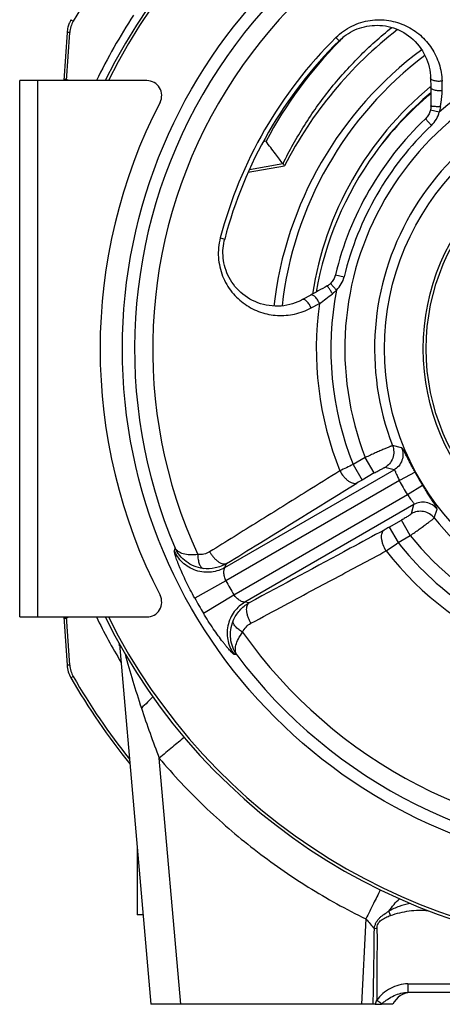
# Model space of a CAD drawing. Extents: x -3094 to 1181, y 8 to 2279.
# Tile 51 of 72: x -932 to -790, y 940 to 1270. Entities that reach past the tile are written whole.
import ezdxf

# ---------------------------------------------------------------- set-up
doc = ezdxf.new("R2010")
doc.units = 0
doc.header["$LTSCALE"] = 65.395
doc.layers.get('0').update_dxf_attribs({"linetype": 'CONTINUOUS'})

msp = doc.modelspace()

# ---------------------------------------------------------------- linework, layer by layer
at = {"color": 9, "linetype": 'CONTINUOUS'}
for p, q in [((-915.17, 1270.15), (-914.39, 1269.71)), ((-916.69, 1249.7), (-915.56, 1265.85)), ((-825.14, 1263.09), (-826.21, 1264.18)), ((-926.4, 1249.7), (-926.4, 1069.7)), ((-915.9, 1249.7), (-916.67, 1250.06)), ((-790.49, 1246.37), (-790.58, 1249.54)), ((-794.52, 1247.6), (-794.4, 1247.7)), ((-794.52, 1247.61), (-794.4, 1247.7)), ((-791.54, 1239.15), (-794.47, 1239.83)), ((-794.11, 1234.68), (-796.17, 1236.86)), ((-849.69, 1229.35), (-850.62, 1229.18)), ((-855.24, 1219.9), (-844.04, 1221.91)), ((-865.03, 1196.93), (-863.56, 1196.54)), ((-826.36, 1184.57), (-823.44, 1183.87)), ((-826.03, 1179.42), (-828.08, 1181.61)), ((-834.54, 1173.4), (-831.75, 1174.9)), ((-804.15, 1126.5), (-807.2, 1127.2)), ((-816.36, 1123.21), (-820.45, 1120.85)), ((-820.45, 1120.85), (-817.45, 1115.66)), ((-813.36, 1118.02), (-816.36, 1123.21)), ((-863.46, 1086.28), (-806.7, 1119.05)), ((-813.36, 1118.02), (-817.45, 1115.66)), ((-806.7, 1119.05), (-809.79, 1119.85)), ((-799.65, 1118.31), (-804.92, 1115.46)), ((-804.92, 1115.46), (-863.16, 1081.84)), ((-802.22, 1110.78), (-797.12, 1113.92)), ((-860.45, 1077.16), (-802.22, 1110.78)), ((-800, 1107.45), (-856.76, 1074.67)), ((-800.85, 1104.37), (-800, 1107.45)), ((-793.19, 1102.94), (-792.27, 1105.93)), ((-808.31, 1099.83), (-804.22, 1102.19)), ((-801.23, 1097), (-804.22, 1102.19)), ((-808.31, 1099.83), (-805.32, 1094.64)), ((-805.32, 1094.64), (-801.23, 1097)), ((-863.46, 1086.28), (-862.94, 1087.62)), ((-863.16, 1081.84), (-873.63, 1076.03)), ((-870.73, 1070.99), (-860.45, 1077.16)), ((-855.34, 1074.45), (-856.76, 1074.67)), ((-915.56, 1053.55), (-916.69, 1069.7)), ((-916.67, 1069.34), (-915.9, 1069.7)), ((-914.39, 1049.69), (-915.17, 1049.24)), ((-878.33, 939.7), (-885.55, 1022.3)), ((-816.13, 968.36), (-817.63, 939.7)), ((-802.04, 946.54), (-643.85, 946.54)), ((-802.04, 946.54), (-802.04, 943.7))]:
    msp.add_line(p, q, dxfattribs=at)
at = {"color": 6, "linetype": 'CONTINUOUS'}
for p, q in [((-916.47, 1265.87), (-917.6, 1249.7)), ((-855.67, 1218.95), (-843.44, 1221.1)), ((-917.6, 1069.7), (-916.47, 1053.52)), ((-898.91, 1060.62), (-888.33, 939.7)), ((-892.9, 991.85), (-892.9, 969.7)), ((-890.96, 969.7), (-892.9, 969.7)), ((-643.85, 943.7), (-802.04, 943.7)), ((-812.99, 939.7), (-888.33, 939.7)), ((-807.11, 939.7), (-810.95, 939.7))]:
    msp.add_line(p, q, dxfattribs=at)
at = {"color": 7, "linetype": 'CONTINUOUS'}
for p, q in [((-932.4, 1069.7), (-932.4, 1249.7)), ((-889.71, 1249.7), (-932.4, 1249.7)), ((-794.47, 1250.64), (-794.39, 1247.46)), ((-834.65, 1177.73), (-837.44, 1176.21)), ((-932.4, 1069.7), (-889.71, 1069.7))]:
    msp.add_line(p, q, dxfattribs=at)
at = {"color": 2, "linetype": 'CONTINUOUS'}
for p, q in [((-812.99, 939.7), (-810.95, 939.7)), ((-810.95, 939.7), (-810.79, 939.85))]:
    msp.add_line(p, q, dxfattribs=at)
at = {"color": 7, "linetype": 'CONTINUOUS'}
for points in [[(-825.14, 1263.09), (-824.64, 1263.56), (-824.03, 1264.1), (-823.39, 1264.61), (-822.72, 1265.09), (-822.03, 1265.55), (-821.32, 1265.97), (-820.59, 1266.36), (-819.84, 1266.71), (-819.07, 1267.04), (-818.28, 1267.33), (-817.47, 1267.58), (-816.64, 1267.79), (-815.8, 1267.97), (-814.95, 1268.11), (-814.08, 1268.21), (-813.21, 1268.26), (-812.32, 1268.27), (-811.43, 1268.24), (-810.53, 1268.16), (-809.62, 1268.04), (-808.72, 1267.87), (-807.82, 1267.65), (-806.93, 1267.38), (-806.04, 1267.07), (-805.16, 1266.7), (-804.3, 1266.29), (-803.45, 1265.83), (-802.63, 1265.32), (-801.83, 1264.76), (-801.05, 1264.16), (-800.31, 1263.51), (-799.6, 1262.82), (-798.92, 1262.09), (-798.29, 1261.32), (-797.7, 1260.52), (-797.15, 1259.68), (-796.65, 1258.82), (-796.2, 1257.94), (-795.81, 1257.03), (-795.46, 1256.11), (-795.16, 1255.18), (-794.92, 1254.25), (-794.73, 1253.31), (-794.59, 1252.37), (-794.51, 1251.43), (-794.47, 1250.64)], [(-794.39, 1247.46), (-794.38, 1246.9), (-794.37, 1246.15), (-794.35, 1245.37), (-794.34, 1244.56), (-794.33, 1243.71), (-794.32, 1242.84), (-794.32, 1241.94), (-794.31, 1241.19)], [(-794.47, 1239.83), (-794.53, 1239.6), (-794.64, 1239.24), (-794.77, 1238.89), (-794.93, 1238.55), (-795.1, 1238.22), (-795.3, 1237.9), (-795.52, 1237.59), (-795.75, 1237.3), (-796.01, 1237.02), (-796.17, 1236.86)], [(-794.31, 1241.19), (-794.31, 1241.07), (-794.32, 1240.81), (-794.35, 1240.53), (-794.38, 1240.25), (-794.44, 1239.97), (-794.47, 1239.83)], [(-837.44, 1176.21), (-838.16, 1175.84), (-839.01, 1175.45), (-839.89, 1175.1), (-840.8, 1174.8), (-841.74, 1174.54), (-842.69, 1174.33), (-843.66, 1174.17), (-844.64, 1174.06), (-845.63, 1174.01), (-846.63, 1174.01), (-847.62, 1174.07), (-848.61, 1174.18), (-849.59, 1174.35), (-850.56, 1174.56), (-851.52, 1174.84), (-852.45, 1175.16), (-853.36, 1175.53), (-854.24, 1175.94), (-855.1, 1176.4), (-855.92, 1176.9), (-856.71, 1177.45), (-857.46, 1178.02), (-858.18, 1178.63), (-858.86, 1179.28), (-859.5, 1179.95), (-860.1, 1180.64), (-860.65, 1181.36), (-861.17, 1182.1), (-861.64, 1182.86), (-862.08, 1183.64), (-862.47, 1184.42), (-862.81, 1185.22), (-863.12, 1186.03), (-863.39, 1186.85), (-863.61, 1187.67), (-863.8, 1188.5), (-863.94, 1189.33), (-864.05, 1190.16), (-864.11, 1190.99), (-864.14, 1191.82), (-864.13, 1192.64), (-864.08, 1193.46), (-864, 1194.28), (-863.87, 1195.09), (-863.72, 1195.89), (-863.56, 1196.54)], [(-826.36, 1184.57), (-826.42, 1184.34), (-826.53, 1183.98), (-826.67, 1183.63), (-826.83, 1183.29), (-827.01, 1182.96), (-827.2, 1182.64), (-827.42, 1182.34), (-827.66, 1182.05), (-827.91, 1181.77), (-828.08, 1181.61)], [(-829.18, 1180.8), (-829.84, 1180.42), (-830.63, 1179.98), (-831.39, 1179.55), (-832.12, 1179.13), (-832.83, 1178.74), (-833.51, 1178.36), (-834.17, 1178), (-834.65, 1177.73)], [(-828.08, 1181.61), (-828.19, 1181.51), (-828.41, 1181.32), (-828.64, 1181.15), (-828.86, 1180.99), (-829.09, 1180.85), (-829.18, 1180.8)]]:
    msp.add_lwpolyline(points, dxfattribs=at)
for radius in [175, 87]:
    msp.add_circle((-722.9, 1159.7), radius, dxfattribs=at)
at = {"color": 6, "linetype": 'CONTINUOUS'}
for radius in [74, 73]:
    msp.add_circle((-722.9, 1159.7), radius, dxfattribs=at)
at = {"color": 7, "linetype": 'CONTINUOUS'}
for centre, radius, start, end in [((-722.9, 1159.7), 202, 26.461, 153.539), ((-722.9, 1159.7), 201, 26.6027, 153.3972), ((-722.9, 1159.7), 145.41, 134.6784, 165.3216), ((-889.71, 1244.7), 5, 332.6478, 90), ((-725.4, 1159.7), 180, 152.6478, 207.3522), ((-722.9, 1159.7), 106.41, 133.5201, 166.4799), ((-889.71, 1074.7), 5, 270, 27.3522), ((-722.9, 1159.7), 202, 206.461, 333.539), ((-722.9, 1159.7), 201, 206.6027, 333.3972)]:
    msp.add_arc(centre, radius, start, end, dxfattribs=at)
at = {"color": 9, "linetype": 'CONTINUOUS'}
for centre, radius, start, end in [((-722.9, 1159.7), 170.93, 96.9421, 203.0579), ((-722.9, 1159.7), 164.85, 95.2438, 204.7562), ((-722.9, 1159.7), 220.84, 140.4389, 150.1231), ((-906.58, 1265.22), 9.01, 150.124, 175.9954), ((-722.9, 1159.7), 204.6, 146.832, 153.9024), ((-722.9, 1159.7), 146.93, 134.6783, 165.3217), ((-722.9, 1162.28), 143.43, 135.4019, 152.122), ((-722.87, 1162.25), 143.47, 134.5248, 135.4027), ((-722.9, 1159.7), 105, 98.2841, 130.8281), ((-722.89, 1160.49), 122.17, 126.9379, 173.6052), ((-722.9, 1159.7), 100.33, 98.6725, 201.3275), ((-722.89, 1160.84), 112.51, 129.5404, 171.1986), ((-722.9, 1159.7), 90.35, 98.9163, 201.0837), ((-722.9, 1160.7), 111, 130.0815, 144.4169), ((-800.29, 1241.2), 8.99, 313.5177, 346.798), ((-722.9, 1159.7), 103.41, 133.52, 166.48), ((-832.18, 1185.97), 8.99, 313.202, 346.4823), ((-950.49, 1340.21), 203.54, 305.6878, 307.2226), ((-722.9, 1159.7), 105, 169.1719, 201.7159), ((-722.9, 1159.7), 109.91, 172.0511, 201.8841), ((-679.97, 820.17), 331.88, 115.0418, 115.8918), ((-722.9, 1159.7), 87.2, 208.3372, 211.6628), ((-783.77, 1057.17), 67.49, 119.9331, 121.6226), ((-722.9, 1159.7), 93.19, 208.3372, 211.6628), ((-722.9, 1159.7), 90.35, 218.9163, 321.0837), ((-983.06, 1348.6), 309.98, 304.0782, 304.9882), ((-722.9, 1159.7), 105, 218.2841, 250.8281), ((-722.9, 1159.7), 100.33, 218.6725, 321.3275), ((-722.9, 1159.7), 109.91, 218.1156, 247.9489), ((-722.9, 1159.7), 160.42, 209.0341, 210.9659), ((-722.9, 1159.7), 172.4, 209.0341, 210.9659), ((-722.9, 1159.7), 204.6, 206.0978, 210.9372), ((-722.9, 1159.7), 164.85, 215.2438, 324.7562), ((-470.32, 1175.98), 442.9, 195.5393, 197.9978), ((-722.9, 1159.7), 170.93, 216.9421, 323.0579), ((-906.58, 1054.18), 9.01, 184.0079, 209.8736), ((-722.9, 1159.7), 220.84, 209.8768, 218.5758), ((-931.61, 923.92), 131.85, 20.2267, 20.8967), ((-3027.27, 987.3), 2214.07, 358.76798, 359.42512), ((-812.22, 909.22), 55.87, 90.2065, 91.1217)]:
    msp.add_arc(centre, radius, start, end, dxfattribs=at)
at = {"color": 6, "linetype": 'CONTINUOUS'}
for centre, radius, start, end in [((-906.5, 1265.17), 10, 155.2966, 157.8838), ((-906.5, 1265.17), 10, 165.647, 170.8233), ((-722.9, 1159.7), 135.28, 127.627, 153.0057), ((-722.9, 1159.7), 125, 126.5875, 173.4126), ((-724.18, 1160.61), 110.01, 129.6383, 143.9944), ((-722.9, 1159.7), 111.58, 144.004, 170.1769), ((-845.99, 1220.35), 2.5, 36.4213, 38.8551), ((-913.8, 1058.64), 15, 5.114, 7.763), ((-906.5, 1054.22), 10, 184, 209.8769), ((-722.9, 1159.7), 221.74, 209.8769, 218.9264), ((-800.78, 936.7), 7, 90, 154.6231)]:
    msp.add_arc(centre, radius, start, end, dxfattribs=at)
at = {"color": 2, "linetype": 'CONTINUOUS'}
for centre, radius, start, end in [((-906.5, 1265.17), 10, 150.1231, 155.2966), ((-906.5, 1265.17), 10, 170.8233, 176), ((-906.5, 1265.17), 10, 157.8838, 165.647), ((-773.99, 927.13), 40.98, 160.1557, 162.1393)]:
    msp.add_arc(centre, radius, start, end, dxfattribs=at)
at = {"color": 9, "linetype": 'CONTINUOUS'}
for points, knots in [([(-826.21, 1264.18), (-825.43, 1264.95), (-823.73, 1266.37), (-820.91, 1268.06), (-817.88, 1269.27), (-813.74, 1270.21), (-808.52, 1270.19), (-802.68, 1268.39), (-797.71, 1265.13), (-793.85, 1260.71), (-791.31, 1255.4), (-790.64, 1251.5), (-790.58, 1249.54)], [0, 0, 0, 0, 0.068086, 0.13577, 0.202705, 0.268645, 0.396721, 0.520422, 0.640812, 0.759519, 0.878508, 1, 1, 1, 1]), ([(-915.56, 1265.85), (-915.68, 1265.86), (-915.85, 1265.87), (-916.06, 1265.88), (-916.2, 1265.88), (-916.31, 1265.88), (-916.4, 1265.88), (-916.45, 1265.88), (-916.47, 1265.88), (-916.47, 1265.87), (-916.47, 1265.87)], [0, 0, 0, 0, 0.375222, 0.553029, 0.710187, 0.83694, 0.928127, 0.981163, 0.994325, 1, 1, 1, 1]), ([(-843.98, 1221.83), (-841.82, 1226.24), (-837.02, 1234.84), (-828.45, 1246.86), (-818.63, 1257.88), (-811.31, 1264.47), (-807.48, 1267.56)], [0, 0, 0, 0, 0.249948, 0.49993, 0.749948, 1, 1, 1, 1]), ([(-916.67, 1250.06), (-916.79, 1250.06), (-916.96, 1250.07), (-917.17, 1250.08), (-917.31, 1250.09), (-917.42, 1250.09), (-917.49, 1250.09), (-917.53, 1250.09), (-917.56, 1250.09), (-917.57, 1250.09), (-917.58, 1250.08), (-917.58, 1250.08)], [0, 0, 0, 0, 0.388433, 0.560844, 0.710741, 0.833048, 0.923647, 0.956077, 0.979583, 0.994058, 1, 1, 1, 1]), ([(-790.58, 1249.54), (-791.01, 1249.47), (-791.68, 1249.44), (-792.56, 1249.51), (-793.2, 1249.64), (-793.74, 1249.83), (-794.15, 1250.07), (-794.4, 1250.34), (-794.47, 1250.55), (-794.47, 1250.64)], [0, 0, 0, 0, 0.2972, 0.458641, 0.612927, 0.747827, 0.855754, 0.936974, 1, 1, 1, 1]), ([(-790.49, 1246.37), (-790.91, 1246.31), (-791.58, 1246.27), (-792.47, 1246.34), (-793.11, 1246.47), (-793.66, 1246.66), (-794.07, 1246.9), (-794.33, 1247.16), (-794.39, 1247.37), (-794.39, 1247.46)], [0, 0, 0, 0, 0.297148, 0.458922, 0.613611, 0.748787, 0.856701, 0.937563, 1, 1, 1, 1]), ([(-791.1, 1240.95), (-791.04, 1241.42), (-790.82, 1243.22), (-790.62, 1245.03), (-790.49, 1246.37)], [0, 0, 0, 0, 0.258097, 1, 1, 1, 1]), ([(-791.1, 1240.95), (-791.47, 1240.95), (-792.03, 1240.95), (-792.76, 1240.97), (-793.27, 1241), (-793.7, 1241.04), (-794.02, 1241.08), (-794.21, 1241.12), (-794.29, 1241.16), (-794.31, 1241.18), (-794.31, 1241.19)], [0, 0, 0, 0, 0.340898, 0.515562, 0.677332, 0.813509, 0.914245, 0.975026, 0.991116, 1, 1, 1, 1]), ([(-865.03, 1196.93), (-865.31, 1195.86), (-865.7, 1193.69), (-865.75, 1190.39), (-865.28, 1187.17), (-864.03, 1183.12), (-861.39, 1178.6), (-856.92, 1174.45), (-851.61, 1171.77), (-845.85, 1170.64), (-839.98, 1171.1), (-836.28, 1172.47), (-834.54, 1173.4)], [0, 0, 0, 0, 0.068087, 0.135771, 0.202708, 0.268649, 0.396727, 0.52043, 0.640822, 0.75953, 0.878515, 1, 1, 1, 1]), ([(-827.37, 1178.14), (-827.56, 1178.47), (-827.85, 1178.97), (-828.24, 1179.6), (-828.52, 1180.03), (-828.76, 1180.37), (-828.95, 1180.61), (-829.07, 1180.75), (-829.14, 1180.8), (-829.17, 1180.8), (-829.18, 1180.8)], [0, 0, 0, 0, 0.354539, 0.531837, 0.692548, 0.824704, 0.920293, 0.976666, 0.991565, 1, 1, 1, 1]), ([(-831.75, 1174.9), (-831.91, 1175.3), (-832.21, 1175.9), (-832.72, 1176.63), (-833.15, 1177.12), (-833.59, 1177.5), (-834, 1177.74), (-834.36, 1177.82), (-834.57, 1177.78), (-834.65, 1177.73)], [0, 0, 0, 0, 0.297148, 0.458922, 0.613611, 0.748787, 0.856701, 0.937563, 1, 1, 1, 1]), ([(-834.54, 1173.4), (-834.7, 1173.8), (-835, 1174.39), (-835.51, 1175.12), (-835.94, 1175.61), (-836.38, 1175.98), (-836.79, 1176.22), (-837.15, 1176.3), (-837.36, 1176.25), (-837.44, 1176.21)], [0, 0, 0, 0, 0.296784, 0.458124, 0.612422, 0.747433, 0.855513, 0.936869, 1, 1, 1, 1]), ([(-807.2, 1127.2), (-807.23, 1127.19), (-807.32, 1127.16), (-807.5, 1127.1), (-807.76, 1127), (-808.09, 1126.87), (-808.5, 1126.7), (-809.18, 1126.42), (-810.17, 1125.99), (-811.52, 1125.4), (-813.04, 1124.72), (-814.67, 1123.98), (-815.79, 1123.47), (-816.36, 1123.21)], [0, 0, 0, 0, 0.010209, 0.02917, 0.056768, 0.092769, 0.136858, 0.188643, 0.313379, 0.46252, 0.630738, 0.812041, 1, 1, 1, 1]), ([(-807.2, 1127.2), (-806.95, 1126.55), (-806.67, 1125.13), (-807.03, 1122.97), (-808.12, 1121.1), (-809.21, 1120.19), (-809.79, 1119.85)], [0, 0, 0, 0, 0.245694, 0.505115, 0.761725, 1, 1, 1, 1]), ([(-804.15, 1126.5), (-803.89, 1125.86), (-803.58, 1124.42), (-803.91, 1122.23), (-805, 1120.32), (-806.11, 1119.39), (-806.7, 1119.05)], [0, 0, 0, 0, 0.244539, 0.503861, 0.761053, 1, 1, 1, 1]), ([(-799.65, 1118.31), (-799.94, 1118.84), (-800.5, 1119.89), (-801.3, 1121.41), (-802.02, 1122.81), (-802.65, 1124.04), (-803.12, 1124.92), (-803.44, 1125.5), (-803.64, 1125.84), (-803.81, 1126.11), (-803.94, 1126.31), (-804.05, 1126.44), (-804.12, 1126.5), (-804.15, 1126.5)], [0, 0, 0, 0, 0.194583, 0.380787, 0.551087, 0.699311, 0.820808, 0.870475, 0.912355, 0.946253, 0.972056, 0.989812, 1, 1, 1, 1]), ([(-824.89, 1118.73), (-828.53, 1116.46), (-837.64, 1110.79), (-852.21, 1101.73), (-863.14, 1094.95), (-868.61, 1091.56)], [0, 0, 0, 0, 0.250202, 0.625218, 1, 1, 1, 1]), ([(-824.89, 1118.73), (-824.52, 1118.07), (-823.87, 1117.12), (-822.84, 1116.02), (-822.02, 1115.33), (-821.2, 1114.83), (-820.42, 1114.54), (-819.74, 1114.47), (-819.33, 1114.56), (-819.16, 1114.64)], [0, 0, 0, 0, 0.301462, 0.455025, 0.599634, 0.728173, 0.836689, 0.925687, 1, 1, 1, 1]), ([(-813.36, 1118.02), (-813.14, 1118.14), (-812.71, 1118.39), (-812.08, 1118.74), (-811.49, 1119.06), (-810.97, 1119.34), (-810.58, 1119.53), (-810.31, 1119.66), (-810.15, 1119.73), (-810.02, 1119.79), (-809.92, 1119.83), (-809.84, 1119.85), (-809.8, 1119.86), (-809.79, 1119.85)], [0, 0, 0, 0, 0.1882, 0.369664, 0.5379, 0.687, 0.811504, 0.863174, 0.907128, 0.942932, 0.970373, 0.989346, 1, 1, 1, 1]), ([(-806.7, 1119.05), (-806.66, 1119.06), (-806.58, 1119), (-806.5, 1118.9), (-806.39, 1118.73), (-806.24, 1118.43), (-806.04, 1117.98), (-805.81, 1117.43), (-805.44, 1116.58), (-805.14, 1115.92), (-804.92, 1115.46)], [0, 0, 0, 0, 0.032763, 0.059395, 0.09392, 0.186838, 0.309462, 0.457965, 0.626816, 1, 1, 1, 1]), ([(-862.94, 1087.62), (-859.3, 1089.87), (-844.7, 1098.88), (-830.11, 1107.89), (-819.16, 1114.64)], [0, 0, 0, 0, 0.249851, 1, 1, 1, 1]), ([(-792.27, 1105.93), (-792.26, 1105.96), (-792.28, 1106.05), (-792.33, 1106.2), (-792.44, 1106.42), (-792.59, 1106.7), (-792.79, 1107.04), (-793.13, 1107.61), (-793.66, 1108.46), (-794.4, 1109.61), (-795.25, 1110.94), (-796.17, 1112.4), (-796.8, 1113.41), (-797.12, 1113.92)], [0, 0, 0, 0, 0.010187, 0.027943, 0.053746, 0.087641, 0.12952, 0.179187, 0.300681, 0.448906, 0.619211, 0.805421, 1, 1, 1, 1]), ([(-802.22, 1110.78), (-801.93, 1110.36), (-801.51, 1109.77), (-800.95, 1109.03), (-800.6, 1108.55), (-800.31, 1108.16), (-800.12, 1107.88), (-800.03, 1107.69), (-799.98, 1107.58), (-799.97, 1107.48), (-800, 1107.45)], [0, 0, 0, 0, 0.373182, 0.542033, 0.690537, 0.813162, 0.90608, 0.940605, 0.967237, 1, 1, 1, 1]), ([(-792.27, 1105.93), (-792.7, 1106.48), (-793.79, 1107.46), (-795.85, 1108.27), (-798.05, 1108.28), (-799.41, 1107.78), (-800, 1107.45)], [0, 0, 0, 0, 0.244539, 0.503861, 0.761053, 1, 1, 1, 1]), ([(-800.85, 1104.37), (-800.85, 1104.35), (-800.88, 1104.32), (-800.93, 1104.27), (-801.02, 1104.2), (-801.14, 1104.11), (-801.28, 1104.01), (-801.52, 1103.84), (-801.89, 1103.6), (-802.39, 1103.29), (-802.96, 1102.94), (-803.58, 1102.57), (-804.01, 1102.32), (-804.22, 1102.19)], [0, 0, 0, 0, 0.010654, 0.029627, 0.057068, 0.092872, 0.136826, 0.188496, 0.313, 0.4621, 0.630336, 0.8118, 1, 1, 1, 1]), ([(-793.19, 1102.94), (-793.63, 1103.48), (-794.72, 1104.43), (-796.77, 1105.2), (-798.94, 1105.19), (-800.27, 1104.7), (-800.85, 1104.37)], [0, 0, 0, 0, 0.245694, 0.505115, 0.761725, 1, 1, 1, 1]), ([(-801.23, 1097), (-800.72, 1097.36), (-799.71, 1098.08), (-798.26, 1099.12), (-796.91, 1100.09), (-795.73, 1100.97), (-794.86, 1101.62), (-794.27, 1102.06), (-793.92, 1102.33), (-793.64, 1102.55), (-793.43, 1102.72), (-793.29, 1102.85), (-793.21, 1102.91), (-793.19, 1102.94)], [0, 0, 0, 0, 0.187959, 0.369262, 0.53748, 0.68662, 0.811357, 0.863142, 0.907231, 0.943232, 0.97083, 0.989791, 1, 1, 1, 1]), ([(-810.05, 1098.86), (-813.83, 1096.82), (-828.92, 1088.69), (-844.02, 1080.55), (-855.34, 1074.45)], [0, 0, 0, 0, 0.250179, 1, 1, 1, 1]), ([(-809.37, 1091.85), (-809.76, 1092.5), (-810.25, 1093.54), (-810.69, 1094.98), (-810.88, 1096.04), (-810.9, 1097), (-810.77, 1097.82), (-810.49, 1098.45), (-810.2, 1098.75), (-810.05, 1098.86)], [0, 0, 0, 0, 0.301462, 0.455026, 0.599635, 0.728173, 0.836689, 0.925687, 1, 1, 1, 1]), ([(-808.31, 1099.83), (-808.46, 1099.75), (-809.04, 1099.42), (-809.62, 1099.09), (-810.05, 1098.86)], [0, 0, 0, 0, 0.260325, 1, 1, 1, 1]), ([(-873.63, 1076.03), (-874.14, 1076.94), (-875.12, 1078.77), (-876.48, 1081.47), (-877.68, 1084.05), (-878.55, 1086.08), (-879.15, 1087.56), (-879.52, 1088.54), (-879.84, 1089.42), (-880.09, 1090.18), (-880.28, 1090.81), (-880.41, 1091.31), (-880.47, 1091.64), (-880.47, 1091.83), (-880.47, 1091.89), (-880.46, 1091.92)], [0, 0, 0, 0, 0.181442, 0.357516, 0.522843, 0.671939, 0.738674, 0.799262, 0.853041, 0.899357, 0.937613, 0.967307, 0.988081, 0.99511, 1, 1, 1, 1]), ([(-863.46, 1086.28), (-864.13, 1085.89), (-865.6, 1085.23), (-868.03, 1084.68), (-870.64, 1084.65), (-873.25, 1085.21), (-875.68, 1086.33), (-877.75, 1087.91), (-879.37, 1089.8), (-880.15, 1091.21), (-880.46, 1091.92)], [0, 0, 0, 0, 0.115112, 0.238282, 0.367488, 0.499947, 0.632415, 0.761647, 0.884851, 1, 1, 1, 1]), ([(-872.6, 1090.67), (-873.48, 1090.55), (-875.13, 1090.45), (-877.09, 1090.72), (-878.36, 1091.18), (-879.13, 1091.61), (-879.74, 1092.12), (-880.05, 1092.54), (-880.17, 1092.75)], [0, 0, 0, 0, 0.324471, 0.594828, 0.710731, 0.815309, 0.910707, 1, 1, 1, 1]), ([(-870.83, 1085.99), (-871.86, 1086.13), (-873.87, 1086.66), (-876.55, 1088.15), (-878.72, 1090.21), (-879.77, 1091.88), (-880.17, 1092.75)], [0, 0, 0, 0, 0.260715, 0.513447, 0.759139, 1, 1, 1, 1]), ([(-868.61, 1091.56), (-869.19, 1091.2), (-870.5, 1090.66), (-871.91, 1090.58), (-872.6, 1090.67)], [0, 0, 0, 0, 0.49892, 1, 1, 1, 1]), ([(-872.6, 1090.67), (-872.59, 1090.11), (-872.54, 1089.29), (-872.34, 1088.25), (-872.13, 1087.56), (-871.87, 1086.97), (-871.49, 1086.4), (-871.1, 1086.08), (-870.83, 1085.99)], [0, 0, 0, 0, 0.31798, 0.46841, 0.606802, 0.729507, 0.835239, 1, 1, 1, 1]), ([(-868.61, 1091.56), (-868.43, 1091.25), (-868.02, 1090.62), (-867.34, 1089.73), (-866.69, 1089.06), (-866.13, 1088.58), (-865.6, 1088.18), (-864.95, 1087.79), (-864.19, 1087.51), (-863.51, 1087.45), (-863.11, 1087.54), (-862.94, 1087.62)], [0, 0, 0, 0, 0.148258, 0.302483, 0.455436, 0.52898, 0.599304, 0.7272, 0.835543, 0.924915, 1, 1, 1, 1]), ([(-854.76, 1067.57), (-850.98, 1069.6), (-841.53, 1074.66), (-826.41, 1082.76), (-815.05, 1088.82), (-809.37, 1091.85)], [0, 0, 0, 0, 0.249834, 0.624761, 1, 1, 1, 1]), ([(-862.94, 1087.62), (-864.11, 1086.93), (-866.7, 1085.91), (-869.48, 1085.81), (-870.83, 1085.99)], [0, 0, 0, 0, 0.499441, 1, 1, 1, 1]), ([(-863.16, 1081.84), (-863.38, 1082.29), (-863.7, 1083.2), (-863.84, 1084.35), (-863.81, 1085.17), (-863.74, 1085.66), (-863.63, 1086.03), (-863.53, 1086.22), (-863.46, 1086.28)], [0, 0, 0, 0, 0.323758, 0.622763, 0.751813, 0.860311, 0.943587, 1, 1, 1, 1]), ([(-856.76, 1074.67), (-857.43, 1074.29), (-858.74, 1073.34), (-860.43, 1071.52), (-861.76, 1069.27), (-862.58, 1066.73), (-862.83, 1064.07), (-862.49, 1061.48), (-861.66, 1059.14), (-860.83, 1057.76), (-860.37, 1057.13)], [0, 0, 0, 0, 0.115113, 0.238282, 0.367488, 0.499947, 0.632415, 0.761647, 0.884851, 1, 1, 1, 1]), ([(-860.69, 1068.44), (-860.18, 1069.7), (-858.7, 1072.06), (-856.53, 1073.79), (-855.34, 1074.45)], [0, 0, 0, 0, 0.50056, 1, 1, 1, 1]), ([(-856.76, 1074.67), (-856.84, 1074.65), (-857.07, 1074.65), (-857.44, 1074.74), (-857.9, 1074.92), (-858.62, 1075.31), (-859.55, 1076.01), (-860.18, 1076.74), (-860.45, 1077.16)], [0, 0, 0, 0, 0.056408, 0.139674, 0.248156, 0.377194, 0.676212, 1, 1, 1, 1]), ([(-854.76, 1067.57), (-854.94, 1067.89), (-855.29, 1068.56), (-855.71, 1069.6), (-855.97, 1070.5), (-856.11, 1071.22), (-856.19, 1071.88), (-856.2, 1072.64), (-856.06, 1073.43), (-855.77, 1074.05), (-855.49, 1074.35), (-855.34, 1074.45)], [0, 0, 0, 0, 0.149008, 0.303793, 0.45702, 0.530582, 0.60085, 0.728455, 0.836376, 0.925314, 1, 1, 1, 1]), ([(-860.37, 1057.13), (-860.4, 1057.14), (-860.46, 1057.17), (-860.62, 1057.27), (-860.88, 1057.49), (-861.25, 1057.84), (-861.7, 1058.33), (-862.23, 1058.92), (-862.83, 1059.63), (-863.49, 1060.45), (-864.48, 1061.71), (-865.8, 1063.48), (-867.43, 1065.8), (-869.1, 1068.33), (-870.19, 1070.09), (-870.73, 1070.99)], [0, 0, 0, 0, 0.00489, 0.011919, 0.032692, 0.062383, 0.100639, 0.146951, 0.200725, 0.261318, 0.328049, 0.477148, 0.642481, 0.818562, 1, 1, 1, 1]), ([(-917.58, 1069.31), (-917.58, 1069.31), (-917.57, 1069.31), (-917.56, 1069.31), (-917.53, 1069.3), (-917.49, 1069.3), (-917.42, 1069.3), (-917.31, 1069.31), (-917.17, 1069.31), (-916.96, 1069.32), (-916.79, 1069.33), (-916.67, 1069.34)], [0, 0, 0, 0, 0.005941, 0.020414, 0.043915, 0.076337, 0.166914, 0.289205, 0.4391, 0.611526, 1, 1, 1, 1]), ([(-859.51, 1056.97), (-860.07, 1057.75), (-860.99, 1059.5), (-861.68, 1062.4), (-861.64, 1065.47), (-861.09, 1067.47), (-860.69, 1068.44)], [0, 0, 0, 0, 0.240856, 0.486551, 0.739287, 1, 1, 1, 1]), ([(-857.53, 1064.57), (-857.99, 1064.84), (-858.65, 1065.28), (-859.44, 1065.95), (-859.94, 1066.47), (-860.33, 1067), (-860.66, 1067.62), (-860.76, 1068.14), (-860.69, 1068.44)], [0, 0, 0, 0, 0.305539, 0.453769, 0.592574, 0.717844, 0.827318, 1, 1, 1, 1]), ([(-857.53, 1064.57), (-857.26, 1065.21), (-856.49, 1066.39), (-855.37, 1067.25), (-854.76, 1067.57)], [0, 0, 0, 0, 0.50108, 1, 1, 1, 1]), ([(-859.51, 1056.97), (-859.64, 1057.18), (-859.84, 1057.65), (-859.98, 1058.44), (-859.97, 1059.32), (-859.73, 1060.65), (-858.98, 1062.49), (-858.07, 1063.86), (-857.53, 1064.57)], [0, 0, 0, 0, 0.089293, 0.184691, 0.289269, 0.405172, 0.675529, 1, 1, 1, 1]), ([(-915.56, 1053.55), (-915.68, 1053.54), (-915.84, 1053.53), (-916.06, 1053.52), (-916.2, 1053.51), (-916.31, 1053.51), (-916.4, 1053.51), (-916.45, 1053.52), (-916.47, 1053.52), (-916.47, 1053.52), (-916.47, 1053.52)], [0, 0, 0, 0, 0.375003, 0.552807, 0.710013, 0.836832, 0.928078, 0.981153, 0.994324, 1, 1, 1, 1]), ([(-887.7, 1042.89), (-888.25, 1042.25), (-889.49, 1040.96), (-890.83, 1039.75), (-891.55, 1039.14)], [0, 0, 0, 0, 0.47084, 1, 1, 1, 1]), ([(-891.55, 1039.14), (-890.62, 1036.29), (-888.68, 1030.66), (-886.61, 1025.07), (-885.55, 1022.3)], [0, 0, 0, 0, 0.502304, 1, 1, 1, 1]), ([(-877.13, 1029.26), (-878.46, 1028.2), (-881.28, 1025.89), (-884.07, 1023.55), (-885.55, 1022.3)], [0, 0, 0, 0, 0.467752, 1, 1, 1, 1]), ([(-885.55, 1022.3), (-880.79, 1016.67), (-870.66, 1005.9), (-853.89, 991.41), (-835.7, 978.74), (-822.76, 971.59), (-816.13, 968.36)], [0, 0, 0, 0, 0.249977, 0.49997, 0.749978, 1, 1, 1, 1]), ([(-811.31, 978.09), (-812.09, 976.56), (-813.7, 973.32), (-815.29, 970.07), (-816.13, 968.36)], [0, 0, 0, 0, 0.473892, 1, 1, 1, 1]), ([(-808.44, 970.95), (-807.9, 971.74), (-806.8, 973.2), (-805.53, 974.52), (-804.86, 975.08)], [0, 0, 0, 0, 0.520378, 1, 1, 1, 1]), ([(-801.32, 973.56), (-802.57, 973.32), (-804.4, 972.8), (-806.75, 971.84), (-807.88, 971.26), (-808.44, 970.95)], [0, 0, 0, 0, 0.499417, 0.749507, 1, 1, 1, 1]), ([(-816.13, 968.36), (-815.66, 967.81), (-814.73, 966.71), (-813.79, 965.62), (-813.32, 965.09)], [0, 0, 0, 0, 0.50459, 1, 1, 1, 1]), ([(-813.32, 965.09), (-813.27, 965.42), (-813.15, 966.07), (-812.8, 967.01), (-812.28, 967.86), (-811.63, 968.62), (-810.9, 969.29), (-809.84, 970.09), (-809, 970.62), (-808.44, 970.95)], [0, 0, 0, 0, 0.125425, 0.250731, 0.37593, 0.501055, 0.626064, 0.750918, 1, 1, 1, 1]), ([(-812.42, 965.1), (-812.43, 965.38), (-812.38, 965.94), (-812.12, 966.74), (-811.63, 967.43), (-811, 967.99), (-810.28, 968.45), (-809.25, 968.98), (-808.44, 969.31), (-807.89, 969.51)], [0, 0, 0, 0, 0.123269, 0.244891, 0.366668, 0.490284, 0.615899, 0.743022, 1, 1, 1, 1]), ([(-807.89, 969.51), (-806.88, 969.88), (-804.8, 970.49), (-801.62, 971.1), (-798.41, 971.35), (-796.27, 971.23), (-795.22, 971.1)], [0, 0, 0, 0, 0.251899, 0.503167, 0.752661, 1, 1, 1, 1]), ([(-812.43, 965.1), (-812.41, 962.09), (-812.42, 956.08), (-812.46, 948.06), (-812.51, 943.05), (-812.53, 941.04)], [0, 0, 0, 0, 0.375, 0.75, 1, 1, 1, 1]), ([(-802.04, 946.54), (-803.06, 946.54), (-805.11, 946.27), (-807.99, 945.13), (-810.53, 943.38), (-811.94, 941.87), (-812.53, 941.04)], [0, 0, 0, 0, 0.249997, 0.500046, 0.750096, 1, 1, 1, 1]), ([(-810.79, 939.85), (-810.48, 940.14), (-809.84, 940.68), (-808.48, 941.66), (-806.69, 942.67), (-804.41, 943.49), (-802.82, 943.7), (-802.04, 943.7)], [0, 0, 0, 0, 0.129837, 0.259294, 0.513358, 0.759973, 1, 1, 1, 1])]:
    msp.add_open_spline(points, degree=3, knots=knots, dxfattribs=at)
for points in [[(-791.1, 1240.95), (-791.18, 1240.34), (-791.33, 1239.73), (-791.54, 1239.15)], [(-826.03, 1179.42), (-826.43, 1178.95), (-826.88, 1178.51), (-827.37, 1178.14)], [(-880.46, 1091.92), (-880.36, 1092.2), (-880.27, 1092.47), (-880.17, 1092.75)], [(-859.51, 1056.97), (-859.8, 1057.02), (-860.09, 1057.08), (-860.37, 1057.13)]]:
    msp.add_open_spline(points, degree=3, dxfattribs=at)
at = {"color": 6, "linetype": 'CONTINUOUS'}
msp.add_open_spline([(-844.04, 1221.91), (-844.42, 1222.38), (-845.26, 1223.44), (-847.15, 1225.91), (-848.65, 1227.93), (-849.69, 1229.35)], degree=3, knots=[0, 0, 0, 0, 0.192781, 0.434985, 1, 1, 1, 1], dxfattribs=at)
msp.add_open_spline([(-843.44, 1221.1), (-843.62, 1221.34), (-843.8, 1221.59), (-843.98, 1221.83)], degree=3, dxfattribs=at)
at = {"color": 2, "linetype": 'CONTINUOUS'}
msp.add_open_spline([(-810.79, 939.85), (-810.91, 939.92), (-811.5, 940.31), (-812.07, 940.72), (-812.53, 941.04)], degree=3, knots=[0, 0, 0, 0, 0.196622, 1, 1, 1, 1], dxfattribs=at)

doc.saveas('drawing.dxf')
